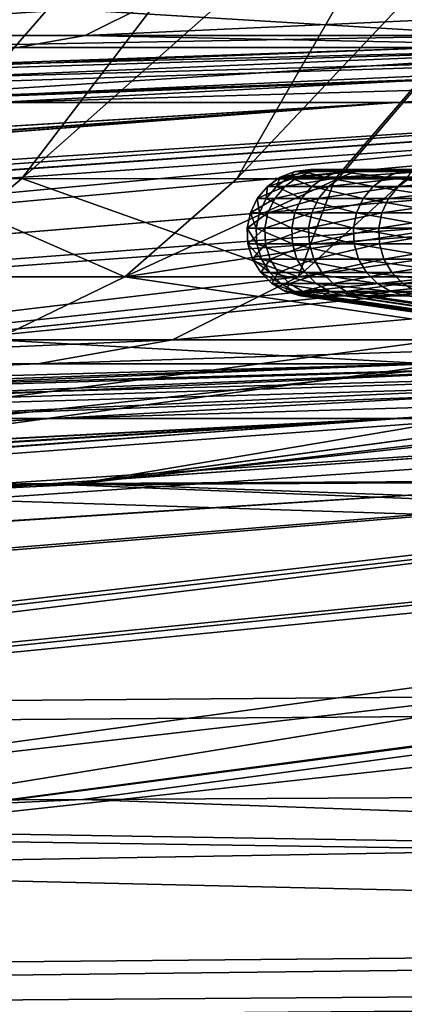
# Model space of a CAD drawing. Extents: x -850 to 850, y -465 to 0.
# Tile 54 of 125: x -39.3 to -36.25, y -19.6 to -11.82. Entities that reach past the tile are written whole.
import ezdxf

# ---------------------------------------------------------------- set-up
doc = ezdxf.new("R2010")
doc.units = 0
doc.linetypes.add('SOLIDLINE', pattern=[0])
doc.layers.add('Ablaufrosette_Modell_d52_1', color=251, linetype='SOLIDLINE')
doc.layers.add('BE3C_Lux_3440_1', color=252, linetype='SOLIDLINE')

msp = doc.modelspace()

# ---------------------------------------------------------------- linework, layer by layer
at = {"layer": 'Ablaufrosette_Modell_d52_1', "color": 251}
for points in [[(-37.265, -13.1338, 2.34364), (-37.2345, -13.061, -0.44651), (-37.3359, -13.1338, -0.44772)], [(-37.3359, -13.1338, -0.44772), (-37.2345, -13.061, -0.44651), (-37.097, -13.061, -3.22779)], [(-37.3359, -13.1338, -0.44772), (-37.097, -13.061, -3.22779), (-37.1981, -13.1338, -3.23659)], [(-36.9856, -13.1338, 5.1219), (-37.1637, -13.061, 2.33727), (-37.265, -13.1338, 2.34364)], [(-37.265, -13.1338, 2.34364), (-37.1637, -13.061, 2.33727), (-37.2345, -13.061, -0.44651)], [(-37.1637, -13.061, 2.33727), (-37.1182, -13.0155, -0.44511), (-37.2345, -13.061, -0.44651)], [(-37.2345, -13.061, -0.44651), (-37.1182, -13.0155, -0.44511), (-36.9812, -13.0155, -3.21772)], [(-37.2345, -13.061, -0.44651), (-36.9812, -13.0155, -3.21772), (-37.097, -13.061, -3.22779)], [(-37.1981, -13.1338, -3.23659), (-37.097, -13.061, -3.22779), (-36.752, -13.061, -5.99103)], [(-37.1981, -13.1338, -3.23659), (-36.752, -13.061, -5.99103), (-36.8522, -13.1338, -6.00735)], [(-36.8851, -13.061, 5.10799), (-37.0477, -13.0155, 2.32998), (-37.1637, -13.061, 2.33727)], [(-37.1637, -13.061, 2.33727), (-37.0477, -13.0155, 2.32998), (-37.1182, -13.0155, -0.44511)], [(-36.9856, -13.1338, 5.1219), (-36.8851, -13.061, 5.10799), (-37.1637, -13.061, 2.33727)], [(-37.0477, -13.0155, 2.32998), (-36.9943, -13, -0.44363), (-37.1182, -13.0155, -0.44511)], [(-37.1182, -13.0155, -0.44511), (-36.9943, -13, -0.44363), (-36.8577, -13, -3.20698)], [(-37.1182, -13.0155, -0.44511), (-36.8577, -13, -3.20698), (-36.9812, -13.0155, -3.21772)], [(-37.097, -13.061, -3.22779), (-36.9812, -13.0155, -3.21772), (-36.6373, -13.0155, -5.97232)], [(-37.097, -13.061, -3.22779), (-36.6373, -13.0155, -5.97232), (-36.752, -13.061, -5.99103)], [(-36.77, -13.0155, 5.09204), (-36.924, -13, 2.3222), (-37.0477, -13.0155, 2.32998)], [(-37.0477, -13.0155, 2.32998), (-36.924, -13, 2.3222), (-36.9943, -13, -0.44363)], [(-36.8851, -13.061, 5.10799), (-36.77, -13.0155, 5.09204), (-37.0477, -13.0155, 2.32998)], [(-33.6146, -13, -0.817), (-36.8577, -13, -3.20698), (-36.9943, -13, -0.44363)], [(-33.6146, -13, -0.817), (-36.9943, -13, -0.44363), (-33.5733, -13, 1.85627)], [(-33.5733, -13, 1.85627), (-36.9943, -13, -0.44363), (-36.924, -13, 2.3222)], [(-36.4995, -13.1338, 7.87152), (-36.8851, -13.061, 5.10799), (-36.9856, -13.1338, 5.1219)], [(-36.9812, -13.0155, -3.21772), (-36.8577, -13, -3.20698), (-36.515, -13, -5.95239)], [(-36.9812, -13.0155, -3.21772), (-36.515, -13, -5.95239), (-36.6373, -13.0155, -5.97232)], [(-36.77, -13.0155, 5.09204), (-36.6472, -13, 5.07504), (-36.924, -13, 2.3222)], [(-33.5733, -13, 1.85627), (-36.924, -13, 2.3222), (-33.3197, -13, 4.51781)], [(-33.3197, -13, 4.51781), (-36.924, -13, 2.3222), (-36.6472, -13, 5.07504)], [(-36.4003, -13.061, 7.85013), (-36.77, -13.0155, 5.09204), (-36.8851, -13.061, 5.10799)], [(-36.4995, -13.1338, 7.87152), (-36.4003, -13.061, 7.85013), (-36.8851, -13.061, 5.10799)], [(-33.4435, -13, -3.4851), (-36.515, -13, -5.95239), (-36.8577, -13, -3.20698)], [(-33.4435, -13, -3.4851), (-36.8577, -13, -3.20698), (-33.6146, -13, -0.817)], [(-36.8522, -13.1338, -6.00735), (-36.752, -13.061, -5.99103), (-36.2016, -13.061, -8.72076)], [(-36.8522, -13.1338, -6.00735), (-36.2016, -13.061, -8.72076), (-36.3002, -13.1338, -8.74452)], [(-36.2866, -13.0155, 7.82562), (-36.6472, -13, 5.07504), (-36.77, -13.0155, 5.09204)], [(-36.4003, -13.061, 7.85013), (-36.2866, -13.0155, 7.82562), (-36.77, -13.0155, 5.09204)], [(-36.752, -13.061, -5.99103), (-36.6373, -13.0155, -5.97232), (-36.0885, -13.0155, -8.69353)], [(-36.752, -13.061, -5.99103), (-36.0885, -13.0155, -8.69353), (-36.2016, -13.061, -8.72076)], [(-36.2866, -13.0155, 7.82562), (-36.1655, -13, 7.7995), (-36.6472, -13, 5.07504)], [(-33.3197, -13, 4.51781), (-36.6472, -13, 5.07504), (-32.8554, -13, 7.15078)], [(-32.8554, -13, 7.15078), (-36.6472, -13, 5.07504), (-36.1655, -13, 7.7995)], [(-36.6373, -13.0155, -5.97232), (-36.515, -13, -5.95239), (-35.9681, -13, -8.66452)], [(-36.6373, -13.0155, -5.97232), (-35.9681, -13, -8.66452), (-36.0885, -13.0155, -8.69353)], [(-33.0609, -13, -6.13118), (-35.9681, -13, -8.66452), (-36.515, -13, -5.95239)], [(-33.0609, -13, -6.13118), (-36.515, -13, -5.95239), (-33.4435, -13, -3.4851)], [(-35.8092, -13.1338, 10.5771), (-36.4003, -13.061, 7.85013), (-36.4995, -13.1338, 7.87152)], [(-35.7118, -13.061, 10.5484), (-36.2866, -13.0155, 7.82562), (-36.4003, -13.061, 7.85013)], [(-35.8092, -13.1338, 10.5771), (-35.7118, -13.061, 10.5484), (-36.4003, -13.061, 7.85013)], [(-36.3002, -13.1338, -8.74452), (-36.2016, -13.061, -8.72076), (-35.4486, -13.061, -11.4017)], [(-36.3002, -13.1338, -8.74452), (-35.4486, -13.061, -11.4017), (-35.5452, -13.1338, -11.4328)], [(-35.6003, -13.0155, 10.5154), (-36.1655, -13, 7.7995), (-36.2866, -13.0155, 7.82562)], [(-35.7118, -13.061, 10.5484), (-35.6003, -13.0155, 10.5154), (-36.2866, -13.0155, 7.82562)], [(-37.3452, -13.2293, 2.34869), (-37.3359, -13.1338, -0.44772), (-37.4163, -13.2293, -0.44869)], [(-37.4163, -13.2293, -0.44869), (-37.3359, -13.1338, -0.44772), (-37.1981, -13.1338, -3.23659)], [(-37.4163, -13.2293, -0.44869), (-37.1981, -13.1338, -3.23659), (-37.2782, -13.2293, -3.24356)], [(-37.0653, -13.2293, 5.13294), (-37.265, -13.1338, 2.34364), (-37.3452, -13.2293, 2.34869)], [(-37.3452, -13.2293, 2.34869), (-37.265, -13.1338, 2.34364), (-37.3359, -13.1338, -0.44772)], [(-37.2782, -13.2293, -3.24356), (-37.1981, -13.1338, -3.23659), (-36.8522, -13.1338, -6.00735)], [(-37.2782, -13.2293, -3.24356), (-36.8522, -13.1338, -6.00735), (-36.9315, -13.2293, -6.02029)], [(-37.0653, -13.2293, 5.13294), (-36.9856, -13.1338, 5.1219), (-37.265, -13.1338, 2.34364)], [(-36.5781, -13.2293, 7.88848), (-36.9856, -13.1338, 5.1219), (-37.0653, -13.2293, 5.13294)], [(-36.5781, -13.2293, 7.88848), (-36.4995, -13.1338, 7.87152), (-36.9856, -13.1338, 5.1219)], [(-36.9315, -13.2293, -6.02029), (-36.8522, -13.1338, -6.00735), (-36.3002, -13.1338, -8.74452)], [(-36.9315, -13.2293, -6.02029), (-36.3002, -13.1338, -8.74452), (-36.3784, -13.2293, -8.76336)], [(-35.8863, -13.2293, 10.5999), (-36.4995, -13.1338, 7.87152), (-36.5781, -13.2293, 7.88848)], [(-35.8863, -13.2293, 10.5999), (-35.8092, -13.1338, 10.5771), (-36.4995, -13.1338, 7.87152)], [(-36.3784, -13.2293, -8.76336), (-36.3002, -13.1338, -8.74452), (-35.5452, -13.1338, -11.4328)], [(-36.3784, -13.2293, -8.76336), (-35.5452, -13.1338, -11.4328), (-35.6218, -13.2293, -11.4574)], [(-37.3995, -13.3417, 2.35211), (-37.4163, -13.2293, -0.44869), (-37.4707, -13.3417, -0.44934)], [(-37.4707, -13.3417, -0.44934), (-37.4163, -13.2293, -0.44869), (-37.2782, -13.2293, -3.24356)], [(-37.4707, -13.3417, -0.44934), (-37.2782, -13.2293, -3.24356), (-37.3324, -13.3417, -3.24828)], [(-37.3995, -13.3417, 2.35211), (-37.3452, -13.2293, 2.34869), (-37.4163, -13.2293, -0.44869)], [(-37.1192, -13.3417, 5.1404), (-37.3452, -13.2293, 2.34869), (-37.3995, -13.3417, 2.35211)], [(-37.1192, -13.3417, 5.1404), (-37.0653, -13.2293, 5.13294), (-37.3452, -13.2293, 2.34869)], [(-37.3324, -13.3417, -3.24828), (-37.2782, -13.2293, -3.24356), (-36.9315, -13.2293, -6.02029)], [(-37.3324, -13.3417, -3.24828), (-36.9315, -13.2293, -6.02029), (-36.9852, -13.3417, -6.02905)], [(-36.6313, -13.3417, 7.89995), (-37.0653, -13.2293, 5.13294), (-37.1192, -13.3417, 5.1404)], [(-36.6313, -13.3417, 7.89995), (-36.5781, -13.2293, 7.88848), (-37.0653, -13.2293, 5.13294)], [(-36.9852, -13.3417, -6.02905), (-36.9315, -13.2293, -6.02029), (-36.3784, -13.2293, -8.76336)], [(-36.9852, -13.3417, -6.02905), (-36.3784, -13.2293, -8.76336), (-36.4313, -13.3417, -8.7761)], [(-35.9385, -13.3417, 10.6153), (-36.5781, -13.2293, 7.88848), (-36.6313, -13.3417, 7.89995)], [(-35.9385, -13.3417, 10.6153), (-35.8863, -13.2293, 10.5999), (-36.5781, -13.2293, 7.88848)], [(-36.4313, -13.3417, -8.7761), (-36.3784, -13.2293, -8.76336), (-35.6218, -13.2293, -11.4574)], [(-36.4313, -13.3417, -8.7761), (-35.6218, -13.2293, -11.4574), (-35.6736, -13.3417, -11.4741)], [(-37.4245, -13.464, 2.35368), (-37.4707, -13.3417, -0.44934), (-37.4958, -13.464, -0.44964)], [(-37.4958, -13.464, -0.44964), (-37.4707, -13.3417, -0.44934), (-37.3324, -13.3417, -3.24828)], [(-37.4958, -13.464, -0.44964), (-37.3324, -13.3417, -3.24828), (-37.3573, -13.464, -3.25045)], [(-37.4245, -13.464, 2.35368), (-37.3995, -13.3417, 2.35211), (-37.4707, -13.3417, -0.44934)], [(-37.144, -13.464, 5.14384), (-37.3995, -13.3417, 2.35211), (-37.4245, -13.464, 2.35368)], [(-37.144, -13.464, 5.14384), (-37.1192, -13.3417, 5.1404), (-37.3995, -13.3417, 2.35211)], [(-37.3573, -13.464, -3.25045), (-37.3324, -13.3417, -3.24828), (-36.9852, -13.3417, -6.02905)], [(-37.3573, -13.464, -3.25045), (-36.9852, -13.3417, -6.02905), (-37.01, -13.464, -6.03308)], [(-36.6557, -13.464, 7.90523), (-37.1192, -13.3417, 5.1404), (-37.144, -13.464, 5.14384)], [(-36.6557, -13.464, 7.90523), (-36.6313, -13.3417, 7.89995), (-37.1192, -13.3417, 5.1404)], [(-37.01, -13.464, -6.03308), (-36.9852, -13.3417, -6.02905), (-36.4313, -13.3417, -8.7761)], [(-37.01, -13.464, -6.03308), (-36.4313, -13.3417, -8.7761), (-36.4556, -13.464, -8.78197)], [(-35.9625, -13.464, 10.6224), (-36.6313, -13.3417, 7.89995), (-36.6557, -13.464, 7.90523)], [(-35.9625, -13.464, 10.6224), (-35.9385, -13.3417, 10.6153), (-36.6313, -13.3417, 7.89995)], [(-36.4556, -13.464, -8.78197), (-36.4313, -13.3417, -8.7761), (-35.6736, -13.3417, -11.4741)], [(-36.4556, -13.464, -8.78197), (-35.6736, -13.3417, -11.4741), (-35.6974, -13.464, -11.4817)], [(-37.4187, -13.5888, 2.35331), (-37.4245, -13.464, 2.35368), (-37.4958, -13.464, -0.44964)], [(-37.4187, -13.5888, 2.35331), (-37.4958, -13.464, -0.44964), (-37.4899, -13.5888, -0.44957)], [(-37.4899, -13.5888, -0.44957), (-37.4958, -13.464, -0.44964), (-37.3573, -13.464, -3.25045)], [(-37.4899, -13.5888, -0.44957), (-37.3573, -13.464, -3.25045), (-37.3515, -13.5888, -3.24994)], [(-37.1382, -13.5888, 5.14304), (-37.144, -13.464, 5.14384), (-37.4245, -13.464, 2.35368)], [(-37.1382, -13.5888, 5.14304), (-37.4245, -13.464, 2.35368), (-37.4187, -13.5888, 2.35331)], [(-37.3515, -13.5888, -3.24994), (-37.3573, -13.464, -3.25045), (-37.01, -13.464, -6.03308)], [(-37.3515, -13.5888, -3.24994), (-37.01, -13.464, -6.03308), (-37.0042, -13.5888, -6.03214)], [(-36.65, -13.5888, 7.904), (-36.6557, -13.464, 7.90523), (-37.144, -13.464, 5.14384)], [(-36.65, -13.5888, 7.904), (-37.144, -13.464, 5.14384), (-37.1382, -13.5888, 5.14304)], [(-37.0042, -13.5888, -6.03214), (-37.01, -13.464, -6.03308), (-36.4556, -13.464, -8.78197)], [(-37.0042, -13.5888, -6.03214), (-36.4556, -13.464, -8.78197), (-36.45, -13.5888, -8.7806)], [(-35.9569, -13.5888, 10.6208), (-35.9625, -13.464, 10.6224), (-36.6557, -13.464, 7.90523)], [(-35.9569, -13.5888, 10.6208), (-36.6557, -13.464, 7.90523), (-36.65, -13.5888, 7.904)], [(-36.45, -13.5888, -8.7806), (-36.4556, -13.464, -8.78197), (-35.6974, -13.464, -11.4817)], [(-36.45, -13.5888, -8.7806), (-35.6974, -13.464, -11.4817), (-35.6919, -13.5888, -11.48)], [(-37.3824, -13.7082, 2.35103), (-37.4187, -13.5888, 2.35331), (-37.4899, -13.5888, -0.44957)], [(-37.3824, -13.7082, 2.35103), (-37.4899, -13.5888, -0.44957), (-37.4536, -13.7082, -0.44913)], [(-37.4536, -13.7082, -0.44913), (-37.4899, -13.5888, -0.44957), (-37.3515, -13.5888, -3.24994)], [(-37.4536, -13.7082, -0.44913), (-37.3515, -13.5888, -3.24994), (-37.3153, -13.7082, -3.24679)], [(-37.1022, -13.7082, 5.13804), (-37.1382, -13.5888, 5.14304), (-37.4187, -13.5888, 2.35331)], [(-37.1022, -13.7082, 5.13804), (-37.4187, -13.5888, 2.35331), (-37.3824, -13.7082, 2.35103)], [(-37.3153, -13.7082, -3.24679), (-37.3515, -13.5888, -3.24994), (-37.0042, -13.5888, -6.03214)], [(-37.3153, -13.7082, -3.24679), (-37.0042, -13.5888, -6.03214), (-36.9683, -13.7082, -6.02628)], [(-36.6145, -13.7082, 7.89633), (-36.65, -13.5888, 7.904), (-37.1382, -13.5888, 5.14304)], [(-36.6145, -13.7082, 7.89633), (-37.1382, -13.5888, 5.14304), (-37.1022, -13.7082, 5.13804)], [(-36.9683, -13.7082, -6.02628), (-37.0042, -13.5888, -6.03214), (-36.45, -13.5888, -8.7806)], [(-36.9683, -13.7082, -6.02628), (-36.45, -13.5888, -8.7806), (-36.4146, -13.7082, -8.77208)], [(-35.922, -13.7082, 10.6104), (-35.9569, -13.5888, 10.6208), (-36.65, -13.5888, 7.904)], [(-35.922, -13.7082, 10.6104), (-36.65, -13.5888, 7.904), (-36.6145, -13.7082, 7.89633)], [(-36.4146, -13.7082, -8.77208), (-36.45, -13.5888, -8.7806), (-35.6919, -13.5888, -11.48)], [(-36.4146, -13.7082, -8.77208), (-35.6919, -13.5888, -11.48), (-35.6572, -13.7082, -11.4688)], [(-37.3178, -13.815, 2.34697), (-37.3824, -13.7082, 2.35103), (-37.4536, -13.7082, -0.44913)], [(-37.3178, -13.815, 2.34697), (-37.4536, -13.7082, -0.44913), (-37.3889, -13.815, -0.44836)], [(-37.3889, -13.815, -0.44836), (-37.4536, -13.7082, -0.44913), (-37.3153, -13.7082, -3.24679)], [(-37.3889, -13.815, -0.44836), (-37.3153, -13.7082, -3.24679), (-37.2508, -13.815, -3.24118)], [(-37.0381, -13.815, 5.12917), (-37.1022, -13.7082, 5.13804), (-37.3824, -13.7082, 2.35103)], [(-37.0381, -13.815, 5.12917), (-37.3824, -13.7082, 2.35103), (-37.3178, -13.815, 2.34697)], [(-37.2508, -13.815, -3.24118), (-37.3153, -13.7082, -3.24679), (-36.9683, -13.7082, -6.02628)], [(-37.2508, -13.815, -3.24118), (-36.9683, -13.7082, -6.02628), (-36.9045, -13.815, -6.01588)], [(-36.5512, -13.815, 7.88269), (-36.6145, -13.7082, 7.89633), (-37.1022, -13.7082, 5.13804)], [(-36.5512, -13.815, 7.88269), (-37.1022, -13.7082, 5.13804), (-37.0381, -13.815, 5.12917)], [(-36.9045, -13.815, -6.01588), (-36.9683, -13.7082, -6.02628), (-36.4146, -13.7082, -8.77208)], [(-36.9045, -13.815, -6.01588), (-36.4146, -13.7082, -8.77208), (-36.3517, -13.815, -8.75693)], [(-35.86, -13.815, 10.5921), (-35.922, -13.7082, 10.6104), (-36.6145, -13.7082, 7.89633)], [(-35.86, -13.815, 10.5921), (-36.6145, -13.7082, 7.89633), (-36.5512, -13.815, 7.88269)], [(-36.3517, -13.815, -8.75693), (-36.4146, -13.7082, -8.77208), (-35.6572, -13.7082, -11.4688)], [(-36.3517, -13.815, -8.75693), (-35.6572, -13.7082, -11.4688), (-35.5956, -13.815, -11.449)], [(-37.229, -13.9026, 2.34138), (-37.3178, -13.815, 2.34697), (-37.3889, -13.815, -0.44836)], [(-37.229, -13.9026, 2.34138), (-37.3889, -13.815, -0.44836), (-37.2999, -13.9026, -0.44729)], [(-37.2999, -13.9026, -0.44729), (-37.3889, -13.815, -0.44836), (-37.2508, -13.815, -3.24118)], [(-36.9499, -13.9026, 5.11696), (-37.0381, -13.815, 5.12917), (-37.3178, -13.815, 2.34697)], [(-36.9499, -13.9026, 5.11696), (-37.3178, -13.815, 2.34697), (-37.229, -13.9026, 2.34138)], [(-37.2999, -13.9026, -0.44729), (-37.2508, -13.815, -3.24118), (-37.1622, -13.9026, -3.23347)], [(-37.1622, -13.9026, -3.23347), (-37.2508, -13.815, -3.24118), (-36.9045, -13.815, -6.01588)], [(-37.1622, -13.9026, -3.23347), (-36.9045, -13.815, -6.01588), (-36.8166, -13.9026, -6.00156)], [(-36.4642, -13.9026, 7.86393), (-36.5512, -13.815, 7.88269), (-37.0381, -13.815, 5.12917)], [(-36.4642, -13.9026, 7.86393), (-37.0381, -13.815, 5.12917), (-36.9499, -13.9026, 5.11696)], [(-36.8166, -13.9026, -6.00156), (-36.9045, -13.815, -6.01588), (-36.3517, -13.815, -8.75693)], [(-36.8166, -13.9026, -6.00156), (-36.3517, -13.815, -8.75693), (-36.2652, -13.9026, -8.73609)], [(-35.7746, -13.9026, 10.5669), (-35.86, -13.815, 10.5921), (-36.5512, -13.815, 7.88269)], [(-35.7746, -13.9026, 10.5669), (-36.5512, -13.815, 7.88269), (-36.4642, -13.9026, 7.86393)], [(-36.2652, -13.9026, -8.73609), (-36.3517, -13.815, -8.75693), (-35.5956, -13.815, -11.449)], [(-36.2652, -13.9026, -8.73609), (-35.5956, -13.815, -11.449), (-35.5109, -13.9026, -11.4218)], [(-37.1214, -13.9655, 2.33461), (-37.229, -13.9026, 2.34138), (-37.2999, -13.9026, -0.44729)], [(-37.1214, -13.9655, 2.33461), (-37.2999, -13.9026, -0.44729), (-37.1921, -13.9655, -0.446)], [(-37.1921, -13.9655, -0.446), (-37.2999, -13.9026, -0.44729), (-37.1622, -13.9026, -3.23347)], [(-36.8431, -13.9655, 5.10217), (-36.9499, -13.9026, 5.11696), (-37.229, -13.9026, 2.34138)], [(-36.8431, -13.9655, 5.10217), (-37.229, -13.9026, 2.34138), (-37.1214, -13.9655, 2.33461)], [(-37.1921, -13.9655, -0.446), (-37.1622, -13.9026, -3.23347), (-37.0547, -13.9655, -3.22412)], [(-37.0547, -13.9655, -3.22412), (-37.1622, -13.9026, -3.23347), (-36.8166, -13.9026, -6.00156)], [(-37.0547, -13.9655, -3.22412), (-36.8166, -13.9026, -6.00156), (-36.7102, -13.9655, -5.98421)], [(-36.3588, -13.9655, 7.8412), (-36.4642, -13.9026, 7.86393), (-36.9499, -13.9026, 5.11696)], [(-36.3588, -13.9655, 7.8412), (-36.9499, -13.9026, 5.11696), (-36.8431, -13.9655, 5.10217)], [(-36.7102, -13.9655, -5.98421), (-36.8166, -13.9026, -6.00156), (-36.2652, -13.9026, -8.73609)], [(-36.7102, -13.9655, -5.98421), (-36.2652, -13.9026, -8.73609), (-36.1603, -13.9655, -8.71083)], [(-35.6712, -13.9655, 10.5364), (-35.7746, -13.9026, 10.5669), (-36.4642, -13.9026, 7.86393)], [(-35.6712, -13.9655, 10.5364), (-36.4642, -13.9026, 7.86393), (-36.3588, -13.9655, 7.8412)], [(-36.1603, -13.9655, -8.71083), (-36.2652, -13.9026, -8.73609), (-35.5109, -13.9026, -11.4218)], [(-37.0547, -13.9655, -3.22412), (-36.9847, -14, -2.2129), (-37.1921, -13.9655, -0.446)], [(-36.9847, -14, -2.2129), (-37.0721, -14, -0.44456), (-37.1921, -13.9655, -0.446)], [(-37.1921, -13.9655, -0.446), (-37.0721, -14, -0.44456), (-37.0458, -14, 0.59055)], [(-37.1921, -13.9655, -0.446), (-37.0458, -14, 0.59055), (-37.1214, -13.9655, 2.33461)], [(-37.0458, -14, 0.59055), (-37.0016, -14, 2.32708), (-37.1214, -13.9655, 2.33461)], [(-37.1214, -13.9655, 2.33461), (-37.0016, -14, 2.32708), (-36.8947, -14, 3.39058)], [(-37.1214, -13.9655, 2.33461), (-36.8947, -14, 3.39058), (-36.8431, -13.9655, 5.10217)], [(-37.0721, -14, -0.44456), (-36.9847, -14, -2.2129), (-30.8778, -14.883, -1.8473)], [(-37.0458, -14, 0.59055), (-37.0721, -14, -0.44456), (-30.9291, -14.883, 0.49324)], [(-30.9291, -14.883, 0.49324), (-37.0721, -14, -0.44456), (-30.8778, -14.883, -1.8473)], [(-36.7102, -13.9655, -5.98421), (-36.7117, -14, -5.00373), (-37.0547, -13.9655, -3.22412)], [(-36.7117, -14, -5.00373), (-36.9352, -14, -3.21372), (-37.0547, -13.9655, -3.22412)], [(-37.0547, -13.9655, -3.22412), (-36.9352, -14, -3.21372), (-36.9847, -14, -2.2129)], [(-37.0016, -14, 2.32708), (-37.0458, -14, 0.59055), (-30.9291, -14.883, 0.49324)], [(-36.8947, -14, 3.39058), (-37.0016, -14, 2.32708), (-30.8032, -14.883, 2.83095)], [(-30.8032, -14.883, 2.83095), (-37.0016, -14, 2.32708), (-30.9291, -14.883, 0.49324)], [(-36.9847, -14, -2.2129), (-36.9352, -14, -3.21372), (-30.8778, -14.883, -1.8473)], [(-36.9352, -14, -3.21372), (-36.7117, -14, -5.00373), (-30.6496, -14.883, -4.17726)], [(-30.8778, -14.883, -1.8473), (-36.9352, -14, -3.21372), (-30.6496, -14.883, -4.17726)], [(-36.8947, -14, 3.39058), (-36.7243, -14, 5.08571), (-36.8431, -13.9655, 5.10217)], [(-36.7243, -14, 5.08571), (-36.8947, -14, 3.39058), (-30.8032, -14.883, 2.83095)], [(-36.8431, -13.9655, 5.10217), (-36.7243, -14, 5.08571), (-36.5323, -14, 6.17114)], [(-36.8431, -13.9655, 5.10217), (-36.5323, -14, 6.17114), (-36.3588, -13.9655, 7.8412)], [(-36.5323, -14, 6.17114), (-36.7243, -14, 5.08571), (-30.5009, -14.883, 5.15245)], [(-30.5009, -14.883, 5.15245), (-36.7243, -14, 5.08571), (-30.8032, -14.883, 2.83095)], [(-36.7102, -13.9655, -5.98421), (-36.5917, -14, -5.9649), (-36.7117, -14, -5.00373)], [(-36.7117, -14, -5.00373), (-36.5917, -14, -5.9649), (-30.6496, -14.883, -4.17726)], [(-36.1603, -13.9655, -8.71083), (-36.2285, -14, -7.76596), (-36.7102, -13.9655, -5.98421)], [(-36.2285, -14, -7.76596), (-36.5917, -14, -5.9649), (-36.7102, -13.9655, -5.98421)], [(-36.5917, -14, -5.9649), (-36.2285, -14, -7.76596), (-30.2459, -14.883, -6.48329)], [(-30.6496, -14.883, -4.17726), (-36.5917, -14, -5.9649), (-30.2459, -14.883, -6.48329)], [(-36.5323, -14, 6.17114), (-36.2415, -14, 7.8159), (-36.3588, -13.9655, 7.8412)], [(-36.2415, -14, 7.8159), (-36.5323, -14, 6.17114), (-30.5009, -14.883, 5.15245)], [(-36.3588, -13.9655, 7.8412), (-36.2415, -14, 7.8159), (-35.9608, -14, 8.91633)], [(-36.3588, -13.9655, 7.8412), (-35.9608, -14, 8.91633), (-35.6712, -13.9655, 10.5364)]]:
    msp.add_3dface(points, dxfattribs=at)
at = {"layer": 'BE3C_Lux_3440_1', "color": 252}
for points in [[(-33.4645, -3.96445), (-42.5456, -13.0718, -1.4924), (-32.3242, -3.96445, -8.66124)], [(-32.3242, -3.96445, -8.66124), (-42.5456, -13.0718, -1.4924), (-42.0826, -13.072, -6.43658)], [(-33.4645, -3.96445), (-42.4635, -13.0718, -0.00598), (-42.5456, -13.0718, -1.4924)], [(-33.4645, -3.96445), (-42.1223, -13.0719, 6.17129), (-42.4635, -13.0718, -0.00598)], [(-32.3242, -3.96445, 8.66124), (-41.5861, -13.0721, 9.10973), (-42.1223, -13.0719, 6.17129)], [(-32.3242, -3.96445, 8.66124), (-42.1223, -13.0719, 6.17129), (-33.4645, -3.96445)], [(-32.3242, -3.96445, -8.66124), (-42.0826, -13.072, -6.43658), (-40.9611, -13.0724, -10.9789)], [(-40.9962, -13.0723, 10.9789), (-41.5861, -13.0721, 9.10973), (-32.3242, -3.96445, 8.66124)], [(-40.9962, -13.0723, 10.9789), (-32.3242, -3.96445, 8.66124), (-39.279, -13.0728, 16.4198)], [(-40.9611, -13.0724, -10.9789), (-40.2407, -13.0726, -13.8966), (-32.3242, -3.96445, -8.66124)], [(-32.3242, -3.96445, -8.66124), (-40.2407, -13.0726, -13.8966), (-37.5784, -13.0732, -20.0085)], [(-39.279, -13.0728, 16.4198), (-32.3242, -3.96445, 8.66124), (-28.9811, -3.96445, 16.7322)], [(-39.279, -13.0728, 16.4198), (-28.9811, -3.96445, 16.7322), (-36.7998, -13.0732, 21.2508)], [(-32.3242, -3.96445, -8.66124), (-37.5784, -13.0732, -20.0085), (-28.9811, -3.96445, -16.7322)], [(-28.9811, -3.96445, -16.7322), (-37.5784, -13.0732, -20.0085), (-36.7801, -13.0732, -21.2281)], [(-28.9811, -3.96445, 16.7322), (-36.2405, -13.0732, 22.3408), (-36.7998, -13.0732, 21.2508)], [(-28.9811, -3.96445, -16.7322), (-36.7801, -13.0732, -21.2281), (-33.3713, -13.0731, -26.4355)], [(-41.9104, -11.942, 17.5197), (-38.2793, -11.6932, 23.3567), (-41.3726, -11.6928, 17.2949)], [(-38.7768, -11.9424, 23.6603), (-38.2793, -11.6932, 23.3567), (-41.9104, -11.942, 17.5197)], [(-40.0958, -11.9424, -21.3488), (-39.5813, -11.6932, -21.075), (-35.4774, -11.9423, -28.3688)], [(-35.4774, -11.9423, -28.3688), (-39.5813, -11.6932, -21.075), (-35.0223, -11.6931, -28.0048)], [(-33.7548, -11.942, 30.3977), (-33.3218, -11.6928, 30.0077), (-38.7768, -11.9424, 23.6603)], [(-38.7768, -11.9424, 23.6603), (-33.3218, -11.6928, 30.0077), (-38.2793, -11.6932, 23.3567)], [(-41.9104, -11.942, 17.5197), (-39.3118, -12.037, 23.9867), (-38.7768, -11.9424, 23.6603)], [(-35.4774, -11.9423, -28.3688), (-35.9668, -12.0369, -28.7602), (-40.649, -12.037, -21.6433)], [(-35.4774, -11.9423, -28.3688), (-40.649, -12.037, -21.6433), (-40.0958, -11.9424, -21.3488)], [(-38.7768, -11.9424, 23.6603), (-39.3118, -12.037, 23.9867), (-34.2204, -12.0367, 30.8171)], [(-38.7768, -11.9424, 23.6603), (-34.2204, -12.0367, 30.8171), (-33.7548, -11.942, 30.3977)], [(-39.3118, -12.037, 23.9867), (-51.5582, -12.4695, 34.0324), (-34.2204, -12.0367, 30.8171)], [(-34.2204, -12.0367, 30.8171), (-51.5582, -12.4695, 34.0324), (-48.4776, -12.4698, 38.6611)], [(-34.2204, -12.0367, 30.8171), (-48.4776, -12.4698, 38.6611), (-48.4657, -12.4698, 38.6789)], [(-48.4657, -12.4698, 38.6789), (-44.6517, -12.4698, 42.6927), (-34.2204, -12.0367, 30.8171)], [(-35.9668, -12.0369, -28.7602), (-47.1162, -12.4698, -40.3117), (-48.3591, -12.4698, -38.5758)], [(-35.9668, -12.0369, -28.7602), (-48.3591, -12.4698, -38.5758), (-40.649, -12.037, -21.6433)], [(-31.1923, -12.036, -33.8778), (-44.6782, -12.4698, -42.7081), (-47.1162, -12.4698, -40.3117)], [(-31.1923, -12.036, -33.8778), (-47.1162, -12.4698, -40.3117), (-35.9668, -12.0369, -28.7602)], [(-40.7099, -12.4698, -46.6086), (-44.6782, -12.4698, -42.7081), (-31.1923, -12.036, -33.8778)], [(-34.2204, -12.0367, 30.8171), (-44.6517, -12.4698, 42.6927), (-41.0989, -12.4699, 46.4317)], [(-34.2204, -12.0367, 30.8171), (-41.0989, -12.4699, 46.4317), (-29.151, -12.0355, 35.6488)], [(-29.151, -12.0355, 35.6488), (-41.0989, -12.4699, 46.4317), (-40.7782, -12.4699, 46.6696)], [(-29.151, -12.0355, 35.6488), (-40.7782, -12.4699, 46.6696), (-36.3117, -12.4697, 49.9832)], [(-40.7099, -12.4698, -46.6086), (-31.1923, -12.036, -33.8778), (-39.4899, -12.4698, -47.8078)], [(-39.4899, -12.4698, -47.8078), (-31.1923, -12.036, -33.8778), (-24.4166, -12.0339, -39.0424)], [(-39.4899, -12.4698, -47.8078), (-24.4166, -12.0339, -39.0424), (-36.3269, -12.4697, -49.991)], [(-24.4166, -12.0339, -39.0424), (-31.7481, -12.4695, -53.1515), (-36.3269, -12.4697, -49.991)], [(-32.5104, -12.4695, 52.8033), (-29.151, -12.0355, 35.6488), (-36.3117, -12.4697, 49.9832)], [(-40.7782, -12.4699, 46.6696), (-102.566, -16.5365, 140.075), (-36.3117, -12.4697, 49.9832)], [(-36.3117, -12.4697, 49.9832), (-102.566, -16.5365, 140.075), (-89.7181, -16.2375, 140.078)], [(-36.3269, -12.4697, -49.991), (-88.1048, -16.2054, -140.079), (-102.302, -16.5211, -140.075)], [(-36.3269, -12.4697, -49.991), (-102.302, -16.5211, -140.075), (-39.4899, -12.4698, -47.8078)], [(-36.3117, -12.4697, 49.9832), (-89.7181, -16.2375, 140.078), (-32.5104, -12.4695, 52.8033)], [(-32.5104, -12.4695, 52.8033), (-89.7181, -16.2375, 140.078), (-84.3222, -16.1519, 140.079)], [(-84.3223, -16.1468, -140.079), (-88.1048, -16.2054, -140.079), (-36.3269, -12.4697, -49.991)], [(-84.3223, -16.1468, -140.079), (-36.3269, -12.4697, -49.991), (-84.0246, -16.1422, -140.079)], [(-32.5104, -12.4695, 52.8033), (-84.3222, -16.1519, 140.079), (-31.7752, -12.4695, 53.1728)], [(-84.3222, -16.1519, 140.079), (-84.1245, -16.1488, 140.079), (-31.7752, -12.4695, 53.1728)], [(-31.7752, -12.4695, 53.1728), (-84.1245, -16.1488, 140.079), (-68.2692, -15.8975, 140.083)], [(-84.0246, -16.1422, -140.079), (-30.6893, -12.4695, -53.8823), (-68.2741, -15.8981, -140.083)], [(-84.0246, -16.1422, -140.079), (-36.3269, -12.4697, -49.991), (-31.7481, -12.4695, -53.1515)], [(-84.0246, -16.1422, -140.079), (-31.7481, -12.4695, -53.1515), (-30.6893, -12.4695, -53.8823)], [(-68.2741, -15.8981, -140.083), (-21.7593, -12.4694, -57.9941), (-53.0313, -15.6618, -140.086)], [(-68.2741, -15.8981, -140.083), (-30.6893, -12.4695, -53.8823), (-26.8121, -12.4694, -55.6675)], [(-68.2741, -15.8981, -140.083), (-26.8121, -12.4694, -55.6675), (-21.7593, -12.4694, -57.9941)], [(-26.8048, -12.4694, 55.6704), (-68.2692, -15.8975, 140.083), (-22.9555, -12.4693, 57.6047)], [(-22.9555, -12.4693, 57.6047), (-68.2692, -15.8975, 140.083), (-52.9569, -15.6548, 140.086)], [(-31.7752, -12.4695, 53.1728), (-68.2692, -15.8975, 140.083), (-26.8048, -12.4694, 55.6704)], [(-53.0313, -15.6618, -140.086), (-21.7593, -12.4694, -57.9941), (-20.9761, -12.4693, -58.3547)], [(-20.9761, -12.4693, -58.3547), (-42.9726, -15.5059, -140.088), (-53.0313, -15.6618, -140.086)], [(-22.9555, -12.4693, 57.6047), (-52.9569, -15.6548, 140.086), (-21.7615, -12.4694, 57.9648)], [(-21.7615, -12.4694, 57.9648), (-52.9569, -15.6548, 140.086), (-44.8907, -15.527, 140.087)], [(-21.7615, -12.4694, 57.9648), (-44.8907, -15.527, 140.087), (-16.435, -12.4695, 59.5716)], [(-16.435, -12.4695, 59.5716), (-44.8907, -15.527, 140.087), (-38.8971, -15.4926, 140.088)], [(-20.9761, -12.4693, -58.3547), (-38.8244, -15.4831, -140.088), (-42.9726, -15.5059, -140.088)], [(-16.435, -12.4695, 59.5716), (-38.8971, -15.4926, 140.088), (-12.7167, -12.4696, 60.6933)], [(-12.7167, -12.4696, 60.6933), (-38.8971, -15.4926, 140.088), (-25.7509, -15.4173, 140.089)], [(-16.4387, -12.4695, -59.5562), (-38.8244, -15.4831, -140.088), (-20.9761, -12.4693, -58.3547)], [(-11.0625, -12.4697, -60.9799), (-38.8244, -15.4831, -140.088), (-16.4387, -12.4695, -59.5562)], [(-11.0625, -12.4697, -60.9799), (-25.7181, -15.4111, -140.089), (-38.8244, -15.4831, -140.088)], [(-38.4635, -13.8487, -20.4797), (-40.2407, -13.0726, -13.8966), (-41.1887, -13.8482, -14.2238)], [(-40.2043, -13.8484, 16.8065), (-40.9962, -13.0723, 10.9789), (-39.279, -13.0728, 16.4198)], [(-38.4635, -13.8487, -20.4797), (-37.5784, -13.0732, -20.0085), (-40.2407, -13.0726, -13.8966)], [(-40.2043, -13.8484, 16.8065), (-39.279, -13.0728, 16.4198), (-37.0941, -13.8487, 22.8669)], [(-37.0941, -13.8487, 22.8669), (-39.279, -13.0728, 16.4198), (-36.7998, -13.0732, 21.2508)], [(-34.1572, -13.8486, -27.0582), (-33.3713, -13.0731, -26.4355), (-38.4635, -13.8487, -20.4797)], [(-38.4635, -13.8487, -20.4797), (-33.3713, -13.0731, -26.4355), (-36.7801, -13.0732, -21.2281)], [(-36.7801, -13.0732, -21.2281), (-37.5784, -13.0732, -20.0085), (-38.4635, -13.8487, -20.4797)], [(-37.0941, -13.8487, 22.8669), (-36.2405, -13.0732, 22.3408), (-31.6357, -13.0729, 28.4892)], [(-37.0941, -13.8487, 22.8669), (-31.6357, -13.0729, 28.4892), (-32.3807, -13.8483, 29.1603)], [(-36.7998, -13.0732, 21.2508), (-36.2405, -13.0732, 22.3408), (-37.0941, -13.8487, 22.8669)], [(-37.0941, -13.8487, 22.8669), (-41.2798, -14.3468, 17.2559), (-40.2043, -13.8484, 16.8065)], [(-37.0941, -13.8487, 22.8669), (-38.0863, -14.3471, 23.4785), (-41.2798, -14.3468, 17.2559)], [(-41.1887, -13.8482, -14.2238), (-39.4924, -14.3471, -21.0275), (-38.4635, -13.8487, -20.4797)], [(-38.4635, -13.8487, -20.4797), (-39.4924, -14.3471, -21.0275), (-35.0707, -14.347, -27.7819)], [(-38.4635, -13.8487, -20.4797), (-35.0707, -14.347, -27.7819), (-34.1572, -13.8486, -27.0582)], [(-32.3807, -13.8483, 29.1603), (-33.2466, -14.3467, 29.9403), (-38.0863, -14.3471, 23.4785)], [(-32.3807, -13.8483, 29.1603), (-38.0863, -14.3471, 23.4785), (-37.0941, -13.8487, 22.8669)], [(-42.4364, -14.536, 17.7393), (-41.2798, -14.3468, 17.2559), (-38.0863, -14.3471, 23.4785)], [(-42.4364, -14.536, 17.7393), (-38.0863, -14.3471, 23.4785), (-39.1533, -14.5364, 24.1363)], [(-39.4924, -14.3471, -21.0275), (-40.5989, -14.5363, -21.6165), (-36.0531, -14.5363, -28.5603)], [(-39.4924, -14.3471, -21.0275), (-36.0531, -14.5363, -28.5603), (-35.0707, -14.347, -27.7819)], [(-39.1533, -14.5364, 24.1363), (-38.0863, -14.3471, 23.4785), (-33.2466, -14.3467, 29.9403)], [(-39.1533, -14.5364, 24.1363), (-33.2466, -14.3467, 29.9403), (-34.1779, -14.536, 30.7792)], [(-48.2825, -14.9684, -38.5139), (-36.0531, -14.5363, -28.5603), (-51.549, -14.9684, -34.0184)], [(-51.549, -14.9684, -34.0184), (-36.0531, -14.5363, -28.5603), (-40.5989, -14.5363, -21.6165)], [(-39.1533, -14.5364, 24.1363), (-51.5118, -14.9684, 34.0103), (-42.4364, -14.536, 17.7393)], [(-39.1533, -14.5364, 24.1363), (-49.697, -14.9684, 36.9522), (-51.5118, -14.9684, 34.0103)], [(-34.1779, -14.536, 30.7792), (-48.3293, -14.9684, 38.5357), (-49.697, -14.9684, 36.9522)], [(-34.1779, -14.536, 30.7792), (-49.697, -14.9684, 36.9522), (-39.1533, -14.5364, 24.1363)], [(-44.6972, -14.9684, 42.7412), (-48.3293, -14.9684, 38.5357), (-34.1779, -14.536, 30.7792)], [(-46.7801, -14.9684, -40.5817), (-36.0531, -14.5363, -28.5603), (-48.2825, -14.9684, -38.5139)], [(-44.631, -14.9684, -42.6618), (-31.1534, -14.5354, -33.8362), (-46.7801, -14.9684, -40.5817)], [(-46.7801, -14.9684, -40.5817), (-31.1534, -14.5354, -33.8362), (-36.0531, -14.5363, -28.5603)], [(-44.6972, -14.9684, 42.7412), (-34.1779, -14.536, 30.7792), (-43.7907, -14.9684, 43.7908)], [(-44.631, -14.9684, -42.6618), (-40.6382, -14.9684, -46.5265), (-31.1534, -14.5354, -33.8362)], [(-43.7907, -14.9684, 43.7908), (-34.1779, -14.536, 30.7792), (-28.9514, -14.5348, 35.7376)], [(-43.7907, -14.9684, 43.7908), (-28.9514, -14.5348, 35.7376), (-40.6045, -14.9684, 46.4696)], [(-31.1534, -14.5354, -33.8362), (-40.6382, -14.9684, -46.5265), (-39.034, -14.9684, -48.0791)], [(-28.9514, -14.5348, 35.7376), (-36.3526, -14.9684, 50.0445), (-40.6045, -14.9684, 46.4696)], [(-31.1534, -14.5354, -33.8362), (-39.034, -14.9684, -48.0791), (-24.5638, -14.5333, -38.8825)], [(-24.5638, -14.5333, -38.8825), (-39.034, -14.9684, -48.0791), (-36.2923, -14.9684, -49.9421)], [(-28.9514, -14.5348, 35.7376), (-35.62, -14.9684, 50.6605), (-36.3526, -14.9684, 50.0445)], [(-24.5638, -14.5333, -38.8825), (-36.2923, -14.9684, -49.9421), (-31.6965, -14.9684, -53.065)], [(-133.986, -20.1115, 140), (-40.6045, -14.9684, 46.4696), (-36.3526, -14.9684, 50.0445)], [(-36.3526, -14.9684, 50.0445), (-114.801, -19.776, 140), (-133.986, -20.1115, 140)], [(-121.164, -19.4395, -140), (-39.034, -14.9684, -48.0791), (-122.403, -19.4726, -140)], [(-39.034, -14.9684, -48.0791), (-40.6382, -14.9684, -46.5265), (-122.403, -19.4726, -140)], [(-102.243, -19.0191, -140), (-36.2923, -14.9684, -49.9421), (-121.164, -19.4395, -140)], [(-121.164, -19.4395, -140), (-36.2923, -14.9684, -49.9421), (-39.034, -14.9684, -48.0791)], [(-36.3526, -14.9684, 50.0445), (-96.002, -19.4472, 140), (-114.801, -19.776, 140)], [(-87.9829, -18.7023, -140), (-36.2923, -14.9684, -49.9421), (-102.243, -19.0191, -140)], [(-35.62, -14.9684, 50.6605), (-96.002, -19.4472, 140), (-36.3526, -14.9684, 50.0445)], [(-35.62, -14.9684, 50.6605), (-31.6502, -14.9684, 52.9688), (-96.002, -19.4472, 140)], [(-96.002, -19.4472, 140), (-31.6502, -14.9684, 52.9688), (-26.849, -14.9684, 55.7607)], [(-96.002, -19.4472, 140), (-26.849, -14.9684, 55.7607), (-77.7478, -19.1279, 140)], [(-83.9727, -18.6402, -140), (-31.6965, -14.9684, -53.065), (-87.9829, -18.7023, -140)], [(-87.9829, -18.7023, -140), (-31.6965, -14.9684, -53.065), (-36.2923, -14.9684, -49.9421)], [(-68.2353, -18.3964, -140), (-26.7814, -14.9684, -55.601), (-83.9727, -18.6402, -140)], [(-26.7814, -14.9684, -55.601), (-30.3259, -14.9684, -53.9963), (-83.9727, -18.6402, -140)], [(-83.9727, -18.6402, -140), (-30.3259, -14.9684, -53.9963), (-31.6965, -14.9684, -53.065)], [(-77.7478, -19.1279, 140), (-26.849, -14.9684, 55.7607), (-60.1955, -18.8209, 140)], [(-53.0037, -18.1605, -140), (-26.7814, -14.9684, -55.601), (-68.2353, -18.3964, -140)], [(-26.849, -14.9684, 55.7607), (-26.4099, -14.9684, 56.016), (-60.1955, -18.8209, 140)], [(-60.1955, -18.8209, 140), (-26.4099, -14.9684, 56.016), (-21.6843, -14.9684, 57.777)], [(-60.1955, -18.8209, 140), (-21.6843, -14.9684, 57.777), (-43.4979, -18.5289, 140)], [(-42.8309, -18.0029, -140), (-20.5662, -14.9684, -58.4149), (-53.0037, -18.1605, -140)], [(-20.5662, -14.9684, -58.4149), (-21.7202, -14.9684, -57.8924), (-53.0037, -18.1605, -140)], [(-53.0037, -18.1605, -140), (-21.7202, -14.9684, -57.8924), (-26.7814, -14.9684, -55.601)], [(-43.4979, -18.5289, 140), (-16.4719, -14.9684, 59.6805), (-11.0183, -14.9684, 60.7302)], [(-43.4979, -18.5289, 140), (-21.6843, -14.9684, 57.777), (-16.6872, -14.9684, 59.6391)], [(-43.4979, -18.5289, 140), (-16.6872, -14.9684, 59.6391), (-16.4719, -14.9684, 59.6805)], [(-11.0183, -14.9684, 60.7302), (-27.8037, -18.2544, 140), (-43.4979, -18.5289, 140)], [(-38.7956, -17.9808, -140), (-16.424, -14.9684, -59.5029), (-42.8309, -18.0029, -140)], [(-42.8309, -18.0029, -140), (-16.424, -14.9684, -59.5029), (-20.5662, -14.9684, -58.4149)], [(-25.6999, -17.909, -140), (-16.424, -14.9684, -59.5029), (-38.7956, -17.9808, -140)], [(-38.8244, -15.4831, -140.088), (-25.7181, -15.4111, -140.089), (-0.00021, -16.8874, -160.682)], [(-0.00021, -16.8874, -160.682), (-42.9726, -15.5059, -140.088), (-38.8244, -15.4831, -140.088)], [(-38.8971, -15.4926, 140.088), (-0.00013, -17.0589, 161.585), (-25.7509, -15.4173, 140.089)], [(-0.00021, -16.8874, -160.682), (-82.9198, -17.5401, -160.488), (-42.9726, -15.5059, -140.088)], [(-38.8971, -15.4926, 140.088), (-44.8907, -15.527, 140.087), (-82.8591, -17.6698, 161.39)], [(-82.8591, -17.6698, 161.39), (-0.00013, -17.0589, 161.585), (-38.8971, -15.4926, 140.088)], [(-0.0002, -18.8999, -171.28), (-82.9198, -17.5401, -160.488), (-0.00021, -16.8874, -160.682)], [(-82.8591, -17.6698, 161.39), (-0.00014, -18.8999, 171.28), (-0.00013, -17.0589, 161.585)], [(-0.0002, -18.8999, -171.28), (-82.2003, -19.6582, -171.293), (-82.9198, -17.5401, -160.488)], [(-82.1452, -19.878, 172.129), (-0.00014, -18.8999, 171.28), (-82.8591, -17.6698, 161.39)], [(-25.6999, -17.909, -140), (-38.7956, -17.9808, -140), (-0.00017, -19.3757, -160.324)], [(-42.8309, -18.0029, -140), (-82.8763, -20.0155, -160.14), (-38.7956, -17.9808, -140)], [(-0.00017, -19.3757, -160.324), (-38.7956, -17.9808, -140), (-82.8763, -20.0155, -160.14)], [(-43.4979, -18.5289, 140), (-27.8037, -18.2544, 140), (-0.00016, -19.541, 161.207)], [(-43.4979, -18.5289, 140), (-0.00016, -19.541, 161.207), (-82.8157, -20.142, 161.021)], [(-0.0002, -22.5994, -182.344), (-82.2003, -19.6582, -171.293), (-0.0002, -18.8999, -171.28)], [(-82.1452, -19.878, 172.129), (-0.00014, -19.2761, 172.405), (-0.00014, -18.8999, 171.28)], [(-81.4524, -23.4781, 182.765), (-0.00014, -19.2761, 172.405), (-82.1452, -19.878, 172.129)], [(-81.4524, -23.4781, 182.765), (-0.00015, -22.8603, 183.124), (-0.00014, -19.2761, 172.405)], [(-0.00017, -19.3757, -160.324), (-82.8763, -20.0155, -160.14), (-0.00018, -21.2794, -170.495)], [(-82.8157, -20.142, 161.021), (-0.00016, -19.541, 161.207), (-0.00016, -21.2794, 170.495)]]:
    msp.add_3dface(points, dxfattribs=at)

doc.saveas('drawing.dxf')
